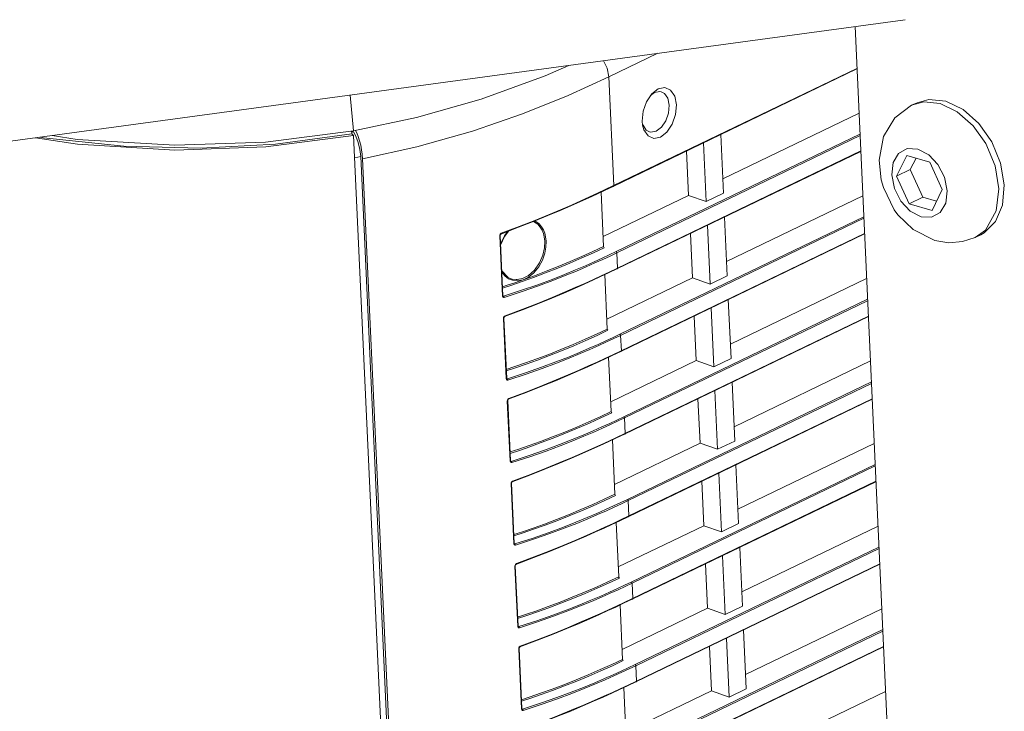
# Model space of a CAD drawing. Header units: millimetres. Extents: x 3925 to 5043, y -86 to 778.
# Tile 137 of 158: x 4869 to 4892, y 479 to 496. Entities that reach past the tile are written whole.
import ezdxf

# ---------------------------------------------------------------- set-up
doc = ezdxf.new("R2010")
doc.units = ezdxf.units.MM
doc.header["$LTSCALE"] = 46.255
for name, color, linetype in [('140-154101-0DXF_CONTINUOUS_LINE', 7, 'CONTINUOUS'), ('H30-LEFT-COVDXF_CONTINUOUS_LINE', 7, 'CONTINUOUS'), ('H30K-FRONT-CDXF_CONTINUOUS_LINE', 7, 'CONTINUOUS'), ('H30K-TOP-COVDXF_CONTINUOUS_LINE', 7, 'CONTINUOUS')]:
    doc.layers.add(name, color=color, linetype=linetype)

msp = doc.modelspace()

# ---------------------------------------------------------------- linework, layer by layer
at = {"layer": '140-154101-0DXF_CONTINUOUS_LINE', "color": 7, "linetype": 'Continuous', "lineweight": 0}
for p, q in [((4848.5964, 490.2004), (4889.6399, 495.7781)), ((4891.6417, 426.1115), (4888.4429, 495.6154)), ((4890.2026, 493.8763), (4889.9239, 493.797)), ((4890.6091, 493.8366), (4890.2026, 493.8763)), ((4890.0819, 493.8144), (4889.7932, 493.7343)), ((4889.7932, 493.7343), (4889.9239, 493.7972)), ((4890.4785, 493.7736), (4890.0819, 493.8144)), ((4890.4785, 493.7736), (4890.8821, 493.5816)), ((4890.8821, 493.5816), (4891.2637, 493.2464)), ((4889.682, 492.5389), (4889.4358, 492.0411)), ((4889.682, 492.5389), (4890.2277, 492.3801)), ((4889.7623, 492.1984), (4889.8995, 492.4756)), ((4890.5271, 491.7237), (4890.2277, 492.3801)), ((4891.7876, 492.2934), (4891.8772, 491.7444)), ((4892.0067, 491.8358), (4891.9184, 492.3557)), ((4889.7623, 492.1984), (4889.4358, 492.0411)), ((4889.4358, 492.0411), (4889.7352, 491.3846)), ((4890.0617, 491.542), (4889.7623, 492.1984)), ((4889.066, 491.9583), (4889.0664, 491.9562)), ((4891.8772, 491.7444), (4891.813, 491.2134)), ((4891.9645, 491.3539), (4892.0067, 491.8358)), ((4890.0617, 491.542), (4889.7352, 491.3846)), ((4890.39, 491.4465), (4890.0617, 491.542)), ((4890.2808, 491.2259), (4890.5271, 491.7237)), ((4890.2808, 491.2259), (4889.7352, 491.3846)), ((4891.7973, 490.959), (4891.9645, 491.3539)), ((4889.3807, 491.2409), (4889.4673, 491.1229)), ((4889.8275, 490.7709), (4889.4673, 491.1229)), ((4889.4673, 491.1229), (4889.4703, 491.1191)), ((4890.0186, 491.0744), (4889.7612, 491.2107)), ((4891.813, 491.2134), (4891.5557, 490.7578)), ((4891.5219, 490.6875), (4891.7973, 490.959)), ((4890.3457, 490.5096), (4889.8275, 490.7709)), ((4891.5557, 490.7578), (4891.3125, 490.5812)), ((4891.3125, 490.5812), (4891.4431, 490.6442)), ((4891.4431, 490.6443), (4891.5219, 490.6875))]:
    msp.add_line(p, q, dxfattribs=at)
for points in [[(4889.0664, 491.9562), (4889.0155, 492.4274), (4889.1204, 492.9865), (4889.3913, 493.4327), (4889.7932, 493.7343)], [(4891.4016, 493.3012), (4891.0229, 493.6377), (4890.6091, 493.8366)], [(4891.2637, 493.2464), (4891.5638, 492.8248), (4891.7876, 492.2934)], [(4891.9184, 492.3557), (4891.7098, 492.8599), (4891.4016, 493.3012)], [(4889.4846, 492.587), (4889.6914, 492.7019), (4889.9443, 492.6903)], [(4889.9443, 492.6903), (4890.2016, 492.5541), (4890.423, 492.3175), (4890.5774, 492.0167), (4890.6428, 491.6931), (4890.6079, 491.3985), (4890.4783, 491.1778), (4890.2715, 491.0629), (4890.0186, 491.0744)], [(4889.7612, 491.2107), (4889.5398, 491.4473), (4889.3855, 491.7481), (4889.32, 492.0717), (4889.355, 492.3663), (4889.4846, 492.587)], [(4889.0664, 491.9562), (4889.119, 491.77), (4889.3807, 491.2409)], [(4891.3125, 490.5812), (4891.0112, 490.4794), (4890.6851, 490.4534), (4890.3457, 490.5096)]]:
    msp.add_lwpolyline(points, dxfattribs=at)
at = {"layer": 'H30-LEFT-COVDXF_CONTINUOUS_LINE', "color": 7, "linetype": 'Continuous', "lineweight": 0}
for p, q in [((4882.5633, 494.4112), (4883.7346, 494.9756)), ((4882.663, 491.8089), (4888.4889, 494.616)), ((4882.6671, 491.8002), (4888.4894, 494.6057)), ((4882.6827, 491.8183), (4882.5633, 494.4112)), ((4883.5902, 494.0093), (4883.7446, 494.1287)), ((4883.7446, 494.1287), (4883.9028, 494.1601)), ((4883.4637, 493.8206), (4883.5902, 494.0093)), ((4883.5638, 493.97), (4883.6554, 494.0408)), ((4883.6554, 494.0408), (4883.782, 494.0659)), ((4883.782, 494.0659), (4883.8163, 494.0592)), ((4885.285, 491.9774), (4888.5382, 493.5449)), ((4883.3732, 493.2626), (4883.3629, 493.3549)), ((4883.4042, 493.1491), (4883.3732, 493.2626)), ((4876.4677, 493.1051), (4876.4267, 493.0974)), ((4876.4677, 493.1051), (4876.5297, 492.9977)), ((4876.5297, 492.9977), (4876.5839, 492.8498)), ((4888.5612, 493.0463), (4882.7389, 490.2408)), ((4888.5628, 493.0108), (4882.7565, 490.2131)), ((4885.2362, 493.0381), (4885.3008, 491.6349)), ((4876.5839, 492.8498), (4876.6231, 492.6798)), ((4876.6231, 492.6798), (4876.6425, 492.5095)), ((4884.8912, 491.4375), (4884.8266, 492.8407)), ((4876.6425, 492.5095), (4876.498, 492.4825)), ((4876.6425, 492.5095), (4878.3009, 456.4759)), ((4876.6881, 492.4592), (4878.3457, 456.4429)), ((4882.7537, 489.8375), (4888.5797, 492.6446)), ((4882.7578, 489.8288), (4888.5801, 492.6343)), ((4884.4216, 492.6456), (4884.4704, 491.5849)), ((4882.4644, 491.7034), (4882.6671, 491.8002)), ((4882.4797, 491.7214), (4882.663, 491.8089)), ((4882.09, 491.5294), (4882.2767, 491.6154)), ((4882.105, 491.5472), (4882.2918, 491.6333)), ((4882.2767, 491.6154), (4882.4644, 491.7034)), ((4882.2918, 491.6333), (4882.4797, 491.7214)), ((4882.439, 490.3645), (4882.3792, 491.6635)), ((4882.4281, 490.6008), (4884.4704, 491.5849)), ((4884.4704, 491.5849), (4884.8912, 491.4375)), ((4885.3008, 491.6349), (4884.8912, 491.4375)), ((4885.3757, 490.006), (4888.629, 491.5736)), ((4888.6519, 491.0749), (4882.8296, 488.2694)), ((4888.6535, 491.0394), (4882.8473, 488.2417)), ((4885.3269, 491.0667), (4885.3915, 489.6635)), ((4879.9849, 490.6621), (4880.4105, 490.8226)), ((4879.9969, 490.6788), (4880.4233, 490.8395)), ((4880.4105, 490.8226), (4880.7835, 490.9693)), ((4880.4233, 490.8395), (4880.7968, 490.9864)), ((4884.9819, 489.4662), (4884.9173, 490.8693)), ((4880.0263, 489.1821), (4879.9602, 490.6187)), ((4880.0359, 489.1902), (4879.9698, 490.6268)), ((4879.9743, 490.6615), (4879.9969, 490.6788)), ((4879.9806, 490.3925), (4880.0723, 490.6007)), ((4879.9941, 490.4616), (4880.0738, 490.6184)), ((4880.0723, 490.6007), (4880.1782, 490.735)), ((4880.0738, 490.6184), (4880.1554, 490.7264)), ((4882.8444, 487.8661), (4888.6704, 490.6732)), ((4882.8486, 487.8574), (4888.6709, 490.6629)), ((4884.5123, 490.6742), (4884.5611, 489.6135)), ((4882.7565, 490.2131), (4882.7734, 489.8469)), ((4882.1808, 489.558), (4882.3674, 489.644)), ((4882.1957, 489.5758), (4882.3826, 489.6619)), ((4882.3674, 489.644), (4882.5551, 489.732)), ((4882.3826, 489.6619), (4882.5704, 489.75)), ((4882.5297, 488.3931), (4882.4699, 489.6921)), ((4882.5551, 489.732), (4882.7578, 489.8288)), ((4882.5704, 489.75), (4882.7537, 489.8375)), ((4885.3915, 489.6635), (4884.9819, 489.4662)), ((4880.0254, 489.3677), (4880.2488, 489.4411)), ((4880.2136, 489.6023), (4880.2109, 489.6034)), ((4880.3203, 489.4992), (4880.5211, 489.5702)), ((4880.5211, 489.5702), (4880.3864, 489.5449)), ((4882.5188, 488.6294), (4884.5611, 489.6135)), ((4884.5611, 489.6135), (4884.9819, 489.4662)), ((4885.4665, 488.0346), (4888.7197, 489.6022)), ((4880.053, 489.1776), (4880.0345, 489.1877)), ((4880.0406, 489.1788), (4880.0402, 489.1791)), ((4880.0406, 489.1788), (4880.0404, 489.1789)), ((4888.7426, 489.1035), (4882.9203, 486.298)), ((4888.7443, 489.068), (4882.938, 486.2703)), ((4885.4177, 489.0953), (4885.4822, 487.6921)), ((4880.065, 488.6901), (4880.0877, 488.7075)), ((4882.9352, 485.8947), (4888.7611, 488.7018)), ((4882.9393, 485.886), (4888.7616, 488.6915)), ((4884.603, 488.7028), (4884.6519, 487.6421)), ((4885.0726, 487.4948), (4885.008, 488.8979)), ((4880.117, 487.2107), (4880.0509, 488.6474)), ((4880.1266, 487.2188), (4880.0605, 488.6554)), ((4882.8473, 488.2417), (4882.8641, 487.8755)), ((4881.7129, 488.0251), (4881.9983, 488.1487)), ((4881.7282, 487.9963), (4882.0138, 488.1199)), ((4882.4582, 487.6726), (4882.6458, 487.7606)), ((4882.4733, 487.6905), (4882.6612, 487.7786)), ((4882.6458, 487.7606), (4882.8486, 487.8574)), ((4882.6612, 487.7786), (4882.8444, 487.8661)), ((4882.2715, 487.5866), (4882.4582, 487.6726)), ((4882.2864, 487.6044), (4882.4733, 487.6905)), ((4882.6205, 486.4217), (4882.5607, 487.7207)), ((4882.6096, 486.658), (4884.6519, 487.6421)), ((4884.6519, 487.6421), (4885.0726, 487.4948)), ((4885.4822, 487.6921), (4885.0726, 487.4948)), ((4885.5572, 486.0632), (4888.8104, 487.6308)), ((4880.1437, 487.2062), (4880.1253, 487.2163)), ((4880.1314, 487.2074), (4880.1309, 487.2077)), ((4880.1313, 487.2074), (4880.1312, 487.2075)), ((4888.8334, 487.1321), (4883.0111, 484.3266)), ((4888.835, 487.0966), (4883.0287, 484.2989)), ((4885.5084, 487.1239), (4885.573, 485.7208)), ((4885.1633, 485.5234), (4885.0988, 486.9265)), ((4880.2078, 485.2393), (4880.1416, 486.676)), ((4880.2173, 485.2474), (4880.1512, 486.684)), ((4880.1558, 486.7187), (4880.1784, 486.7361)), ((4883.0259, 483.9233), (4888.8519, 486.7305)), ((4883.03, 483.9146), (4888.8523, 486.7201)), ((4884.6938, 486.7314), (4884.7426, 485.6707)), ((4881.8036, 486.0537), (4882.0891, 486.1773)), ((4881.8189, 486.0249), (4882.1045, 486.1485)), ((4882.938, 486.2703), (4882.9548, 485.9041)), ((4882.7366, 485.7892), (4882.9393, 485.886)), ((4882.7519, 485.8072), (4882.9352, 485.8947)), ((4882.3622, 485.6152), (4882.5489, 485.7012)), ((4882.3772, 485.633), (4882.564, 485.7191)), ((4882.5489, 485.7012), (4882.7366, 485.7892)), ((4882.564, 485.7191), (4882.7519, 485.8072)), ((4882.7112, 484.4503), (4882.6514, 485.7493)), ((4882.7003, 484.6866), (4884.7426, 485.6707)), ((4884.7426, 485.6707), (4885.1633, 485.5234)), ((4885.573, 485.7208), (4885.1633, 485.5234)), ((4885.6479, 484.0918), (4888.9011, 485.6594)), ((4880.2345, 485.2348), (4880.216, 485.2449)), ((4880.2221, 485.236), (4880.2216, 485.2363)), ((4880.2221, 485.236), (4880.2219, 485.2361)), ((4888.9241, 485.1607), (4883.1018, 482.3553)), ((4888.9257, 485.1253), (4883.1194, 482.3275)), ((4885.2541, 483.552), (4885.1895, 484.9552)), ((4885.5991, 485.1525), (4885.6637, 483.7494)), ((4880.2985, 483.2679), (4880.2324, 484.7046)), ((4880.3081, 483.276), (4880.242, 484.7126)), ((4880.2465, 484.7473), (4880.2691, 484.7647)), ((4883.1166, 481.9519), (4888.9426, 484.7591)), ((4883.1208, 481.9432), (4888.9431, 484.7487)), ((4884.7845, 484.76), (4884.8333, 483.6993)), ((4883.0287, 484.2989), (4883.0456, 483.9327)), ((4882.4679, 483.6616), (4882.6547, 483.7477)), ((4882.6396, 483.7298), (4882.8273, 483.8178)), ((4882.6547, 483.7477), (4882.8426, 483.8358)), ((4882.8019, 482.4789), (4882.7421, 483.7779)), ((4882.8273, 483.8178), (4883.03, 483.9146)), ((4882.8426, 483.8358), (4883.0259, 483.9233)), ((4885.6637, 483.7494), (4885.2541, 483.552)), ((4882.453, 483.6438), (4882.6396, 483.7298)), ((4882.791, 482.7152), (4884.8333, 483.6993)), ((4884.8333, 483.6993), (4885.2541, 483.552)), ((4885.7387, 482.1204), (4888.9919, 483.688)), ((4880.3252, 483.2634), (4880.3067, 483.2735)), ((4880.3128, 483.2646), (4880.3124, 483.2649)), ((4880.3128, 483.2646), (4880.3126, 483.2647)), ((4889.0148, 483.1893), (4883.1925, 480.3839)), ((4889.0165, 483.1539), (4883.2102, 480.3561)), ((4885.6898, 483.1811), (4885.7544, 481.778)), ((4885.3448, 481.5806), (4885.2802, 482.9838)), ((4880.3892, 481.2965), (4880.3231, 482.7332)), ((4880.3988, 481.3046), (4880.3327, 482.7413)), ((4880.3372, 482.7759), (4880.3598, 482.7933)), ((4883.2073, 479.9805), (4889.0333, 482.7877)), ((4883.2115, 479.9718), (4889.0338, 482.7773)), ((4884.8752, 482.7886), (4884.924, 481.7279)), ((4881.9851, 482.1109), (4882.2705, 482.2345)), ((4882.0004, 482.0821), (4882.286, 482.2058)), ((4883.1194, 482.3275), (4883.1363, 481.9613)), ((4882.7455, 481.7763), (4882.9334, 481.8644)), ((4882.918, 481.8464), (4883.1208, 481.9432)), ((4882.9334, 481.8644), (4883.1166, 481.9519)), ((4882.5437, 481.6725), (4882.7303, 481.7585)), ((4882.5586, 481.6903), (4882.7455, 481.7763)), ((4882.7303, 481.7585), (4882.918, 481.8464)), ((4882.8926, 480.5075), (4882.8329, 481.8065)), ((4882.8818, 480.7439), (4884.924, 481.7279)), ((4884.924, 481.7279), (4885.3448, 481.5806)), ((4885.7544, 481.778), (4885.3448, 481.5806)), ((4885.8294, 480.149), (4889.0826, 481.7166)), ((4880.4159, 481.292), (4880.3975, 481.3021)), ((4880.4035, 481.2933), (4880.4031, 481.2935)), ((4880.4035, 481.2933), (4880.4034, 481.2933)), ((4889.1056, 481.2179), (4883.2833, 478.4125)), ((4889.1072, 481.1825), (4883.3009, 478.3847)), ((4885.7806, 481.2098), (4885.8451, 479.8066)), ((4885.4355, 479.6092), (4885.3709, 481.0124)), ((4880.4799, 479.3252), (4880.4138, 480.7618)), ((4880.4895, 479.3332), (4880.4234, 480.7699)), ((4880.4279, 480.8046), (4880.4506, 480.8219)), ((4883.2981, 478.0091), (4889.124, 480.8163)), ((4883.3022, 478.0005), (4889.1245, 480.8059)), ((4884.966, 480.8172), (4885.0148, 479.7565)), ((4883.2102, 480.3561), (4883.227, 479.9899)), ((4882.6344, 479.7011), (4882.8211, 479.7871)), ((4882.6493, 479.7189), (4882.8362, 479.805)), ((4882.8211, 479.7871), (4883.0087, 479.8751)), ((4882.8362, 479.805), (4883.0241, 479.893)), ((4882.9834, 478.5361), (4882.9236, 479.8351)), ((4882.9725, 478.7725), (4885.0148, 479.7565)), ((4883.0087, 479.8751), (4883.2115, 479.9718)), ((4883.0241, 479.893), (4883.2073, 479.9805)), ((4885.0148, 479.7565), (4885.4355, 479.6092)), ((4885.8451, 479.8066), (4885.4355, 479.6092)), ((4885.9201, 478.1777), (4889.1733, 479.7452)), ((4880.5067, 479.3206), (4880.4882, 479.3307)), ((4880.4943, 479.3219), (4880.4938, 479.3221)), ((4880.4943, 479.3219), (4880.4941, 479.3219))]:
    msp.add_line(p, q, dxfattribs=at)
for points in [[(4882.4405, 494.7997), (4882.5233, 494.6246), (4882.5633, 494.4112)], [(4876.6881, 492.4592), (4877.9836, 492.7457), (4879.3093, 493.1201), (4880.5081, 493.5326), (4881.5979, 493.9709), (4882.5633, 494.4112)], [(4883.9028, 494.1601), (4884.041, 494.0987), (4884.1381, 493.9541), (4884.1793, 493.7483)], [(4883.8163, 494.0592), (4883.8925, 494.0168), (4883.9702, 493.9011), (4884.0032, 493.7365)], [(4883.3629, 493.3549), (4883.3838, 493.5907), (4883.4637, 493.8206)], [(4884.1793, 493.7483), (4884.1584, 493.5126), (4884.0785, 493.2826), (4883.9519, 493.0937), (4883.7977, 492.9745), (4883.6394, 492.9432), (4883.5012, 493.0045), (4883.4042, 493.1491)], [(4884.0032, 493.7365), (4883.9864, 493.5479), (4883.9225, 493.3639), (4883.8212, 493.2128)], [(4883.537, 493.099), (4883.4607, 493.1414), (4883.383, 493.2571), (4883.3809, 493.2647)], [(4883.8212, 493.2128), (4883.6979, 493.1174), (4883.5713, 493.0924), (4883.537, 493.099)], [(4876.6646, 492.6743), (4876.643, 492.7836), (4876.6158, 492.8893), (4876.5836, 492.9882), (4876.5477, 493.077), (4876.5179, 493.1357)], [(4876.6881, 492.4592), (4876.6798, 492.565), (4876.6646, 492.6743)], [(4882.6827, 491.8183), (4882.681, 491.8082), (4882.6754, 491.8017), (4882.6671, 491.8002)], [(4880.7835, 490.9693), (4881.1118, 491.1032), (4881.4015, 491.2252), (4881.6579, 491.3361), (4881.8863, 491.4373), (4882.09, 491.5294)], [(4880.7968, 490.9864), (4881.1255, 491.1205), (4881.4156, 491.2426), (4881.6724, 491.3537), (4881.901, 491.455), (4882.105, 491.5472)], [(4880.7569, 490.9588), (4880.7884, 490.9483), (4880.8674, 490.895), (4880.9277, 490.8282), (4880.9719, 490.7539), (4881.0024, 490.6765), (4881.0231, 490.5914), (4881.0342, 490.4902)], [(4880.7904, 490.9721), (4880.8233, 490.9601), (4880.9011, 490.9043), (4880.9606, 490.8358), (4881.0041, 490.7602), (4881.0344, 490.6816), (4881.0551, 490.595), (4881.0662, 490.4923)], [(4879.9602, 490.6187), (4879.9632, 490.6404), (4879.9743, 490.6615)], [(4879.9602, 490.6187), (4879.9682, 490.6232), (4879.9698, 490.6268)], [(4879.9698, 490.6266), (4879.9732, 490.644), (4879.9841, 490.6587), (4879.9899, 490.6622)], [(4879.9899, 490.6622), (4879.9915, 490.6629), (4879.9958, 490.669), (4879.9969, 490.6788)], [(4880.2488, 489.4411), (4880.4987, 489.5269), (4880.7707, 489.6247), (4881.0557, 489.7321), (4881.3464, 489.8471), (4881.6375, 489.9677), (4881.9231, 490.0913), (4882.1963, 490.2146), (4882.4549, 490.3359)], [(4881.0342, 490.4902), (4881.027, 490.3292), (4880.9898, 490.1591), (4880.9127, 489.9745), (4880.7934, 489.8008), (4880.6493, 489.6717), (4880.5057, 489.5996), (4880.3749, 489.5753), (4880.3517, 489.5751)], [(4881.0662, 490.4923), (4881.0618, 490.3501), (4881.035, 490.2015), (4880.9803, 490.0405), (4880.8929, 489.8779), (4880.7772, 489.7352), (4880.6478, 489.631), (4880.5211, 489.5702)], [(4880.5211, 489.5702), (4880.7897, 489.6661), (4881.0697, 489.7722), (4881.3547, 489.8855), (4881.6396, 490.0038), (4881.9188, 490.125), (4882.1859, 490.2457), (4882.439, 490.3645)], [(4882.439, 490.3645), (4882.4439, 490.3477), (4882.4549, 490.3359)], [(4882.7389, 490.2408), (4882.5766, 490.1635), (4882.4058, 490.0839), (4882.2175, 489.9985)], [(4882.7565, 490.2131), (4882.5941, 490.1357), (4882.4231, 490.056), (4882.2346, 489.9705)], [(4882.7565, 490.2131), (4882.7539, 490.2244), (4882.7475, 490.2344), (4882.7389, 490.2408)], [(4882.2175, 489.9985), (4882.0083, 489.9062), (4881.7738, 489.8061), (4881.5093, 489.6974), (4881.2095, 489.5796), (4880.8695, 489.4528), (4880.484, 489.3177), (4880.053, 489.1776)], [(4882.2346, 489.9705), (4882.0252, 489.8781), (4881.7904, 489.7779), (4881.5255, 489.6691), (4881.2254, 489.5511), (4880.8849, 489.4241), (4880.4988, 489.2888), (4880.0673, 489.1484)], [(4880.1715, 489.5956), (4880.093, 489.6525), (4880.032, 489.7211), (4880.0098, 489.758)], [(4880.2136, 489.6023), (4880.1556, 489.6312), (4880.0123, 489.7795)], [(4882.7734, 489.8469), (4882.7717, 489.8368), (4882.7661, 489.8303), (4882.7578, 489.8288)], [(4880.0261, 489.4019), (4880.1355, 489.4373), (4880.3203, 489.4992)], [(4880.0756, 488.6907), (4880.5013, 488.8512), (4880.8743, 488.9979), (4881.2025, 489.1318), (4881.4922, 489.2538), (4881.7487, 489.3647), (4881.9771, 489.4659), (4882.1808, 489.558)], [(4880.0877, 488.7075), (4880.514, 488.8681), (4880.8875, 489.015), (4881.2163, 489.1491), (4881.5063, 489.2712), (4881.7631, 489.3823), (4881.9918, 489.4836), (4882.1957, 489.5758)], [(4880.3864, 489.5449), (4880.2693, 489.5568), (4880.1715, 489.5956)], [(4880.3517, 489.5751), (4880.2612, 489.587), (4880.2136, 489.6023)], [(4880.0359, 489.1902), (4880.0343, 489.1866), (4880.0263, 489.1821)], [(4880.0673, 489.1484), (4880.0499, 489.1477), (4880.035, 489.1574), (4880.0263, 489.1821)], [(4880.0404, 489.1789), (4880.0396, 489.1794), (4880.0361, 489.1878), (4880.0359, 489.1902)], [(4880.0531, 489.1775), (4880.0437, 489.1776), (4880.0406, 489.1788)], [(4880.0673, 489.1484), (4880.0653, 489.16), (4880.0602, 489.1705), (4880.0531, 489.1775)], [(4880.0509, 488.6474), (4880.0539, 488.669), (4880.065, 488.6901)], [(4880.0605, 488.6552), (4880.064, 488.6726), (4880.0748, 488.6873), (4880.0807, 488.6908)], [(4880.0807, 488.6908), (4880.0822, 488.6916), (4880.0866, 488.6976), (4880.0876, 488.7074)], [(4880.0509, 488.6474), (4880.0589, 488.6518), (4880.0605, 488.6554)], [(4881.9983, 488.1487), (4882.2713, 488.2719), (4882.5297, 488.3931)], [(4882.0138, 488.1199), (4882.287, 488.2432), (4882.5456, 488.3645)], [(4882.8296, 488.2694), (4882.6673, 488.1921), (4882.4965, 488.1125), (4882.3083, 488.0271)], [(4882.8473, 488.2417), (4882.6848, 488.1643), (4882.5138, 488.0846), (4882.3254, 487.9991)], [(4882.5297, 488.3931), (4882.5346, 488.3763), (4882.5456, 488.3645)], [(4882.8473, 488.2417), (4882.8446, 488.253), (4882.8382, 488.263), (4882.8296, 488.2694)], [(4880.1161, 487.3963), (4880.3395, 487.4697), (4880.5895, 487.5555), (4880.8614, 487.6533), (4881.1464, 487.7607), (4881.4372, 487.8757), (4881.7282, 487.9963)], [(4880.1169, 487.4304), (4880.325, 487.4987), (4880.5748, 487.5845), (4880.8466, 487.6822), (4881.1314, 487.7896), (4881.422, 487.9045), (4881.7129, 488.0251)], [(4882.3083, 488.0271), (4882.0991, 487.9348), (4881.8645, 487.8347), (4881.6, 487.726), (4881.3002, 487.6082), (4880.9602, 487.4814), (4880.5747, 487.3463), (4880.1437, 487.2062)], [(4882.3254, 487.9991), (4882.1159, 487.9067), (4881.8811, 487.8065), (4881.6163, 487.6977), (4881.3161, 487.5797), (4880.9757, 487.4527), (4880.5896, 487.3174), (4880.158, 487.177)], [(4882.8641, 487.8755), (4882.8624, 487.8654), (4882.8568, 487.8589), (4882.8486, 487.8574)], [(4880.1663, 486.7194), (4880.592, 486.8798), (4880.965, 487.0265), (4881.2932, 487.1604), (4881.5829, 487.2824), (4881.8394, 487.3933), (4882.0678, 487.4945), (4882.2715, 487.5866)], [(4880.1784, 486.7361), (4880.6047, 486.8967), (4880.9783, 487.0436), (4881.307, 487.1777), (4881.5971, 487.2998), (4881.8538, 487.4109), (4882.0825, 487.5122), (4882.2864, 487.6044)], [(4880.1266, 487.2188), (4880.125, 487.2152), (4880.117, 487.2107)], [(4880.158, 487.177), (4880.1406, 487.1763), (4880.1257, 487.186), (4880.117, 487.2107)], [(4880.1312, 487.2075), (4880.1303, 487.2081), (4880.1268, 487.2164), (4880.1266, 487.2188)], [(4880.1439, 487.2061), (4880.1344, 487.2062), (4880.1314, 487.2074)], [(4880.1581, 487.177), (4880.156, 487.1886), (4880.1509, 487.1991), (4880.1439, 487.2061)], [(4880.1416, 486.676), (4880.1446, 486.6976), (4880.1558, 486.7187)], [(4880.1416, 486.676), (4880.1496, 486.6804), (4880.1512, 486.684)], [(4880.1512, 486.6839), (4880.1547, 486.7013), (4880.1655, 486.7159), (4880.1714, 486.7194)], [(4880.1714, 486.7194), (4880.1729, 486.7202), (4880.1773, 486.7262), (4880.1784, 486.7361)], [(4882.0891, 486.1773), (4882.362, 486.3005), (4882.6205, 486.4217)], [(4882.1045, 486.1485), (4882.3777, 486.2718), (4882.6363, 486.3931)], [(4882.6205, 486.4217), (4882.6253, 486.4049), (4882.6363, 486.3931)], [(4882.9203, 486.298), (4882.7581, 486.2207), (4882.5872, 486.1412), (4882.399, 486.0557)], [(4882.938, 486.2703), (4882.7756, 486.1929), (4882.6045, 486.1133), (4882.4161, 486.0277)], [(4882.938, 486.2703), (4882.9353, 486.2816), (4882.929, 486.2917), (4882.9203, 486.298)], [(4880.2068, 485.4249), (4880.4302, 485.4983), (4880.6802, 485.5841), (4880.9522, 485.6819), (4881.2371, 485.7893), (4881.5279, 485.9043), (4881.8189, 486.0249)], [(4880.2076, 485.459), (4880.4158, 485.5273), (4880.6655, 485.6131), (4880.9374, 485.7108), (4881.2221, 485.8182), (4881.5128, 485.9332), (4881.8036, 486.0537)], [(4882.399, 486.0557), (4882.1898, 485.9634), (4881.9553, 485.8633), (4881.6907, 485.7546), (4881.3909, 485.6368), (4881.051, 485.51), (4880.6654, 485.3749), (4880.2345, 485.2348)], [(4882.4161, 486.0277), (4882.2067, 485.9353), (4881.9719, 485.8351), (4881.707, 485.7263), (4881.4068, 485.6083), (4881.0664, 485.4813), (4880.6803, 485.346), (4880.2487, 485.2056)], [(4882.9548, 485.9041), (4882.9532, 485.894), (4882.9476, 485.8875), (4882.9393, 485.886)], [(4880.2691, 484.7647), (4880.6955, 484.9253), (4881.069, 485.0722), (4881.3977, 485.2063), (4881.6878, 485.3284), (4881.9446, 485.4395), (4882.1732, 485.5408), (4882.3772, 485.633)], [(4880.2571, 484.748), (4880.6827, 484.9084), (4881.0557, 485.0551), (4881.384, 485.189), (4881.6737, 485.311), (4881.9301, 485.4219), (4882.1585, 485.5231), (4882.3622, 485.6152)], [(4880.2173, 485.2474), (4880.2158, 485.2438), (4880.2078, 485.2393)], [(4880.2487, 485.2056), (4880.2314, 485.2049), (4880.2165, 485.2146), (4880.2078, 485.2393)], [(4880.2219, 485.2361), (4880.2211, 485.2367), (4880.2176, 485.245), (4880.2173, 485.2474)], [(4880.2346, 485.2348), (4880.2252, 485.2348), (4880.2221, 485.236)], [(4880.2488, 485.2056), (4880.2467, 485.2172), (4880.2416, 485.2277), (4880.2346, 485.2348)], [(4880.2324, 484.7046), (4880.2354, 484.7262), (4880.2465, 484.7473)], [(4880.2324, 484.7046), (4880.2404, 484.7091), (4880.242, 484.7126)], [(4880.242, 484.7125), (4880.2455, 484.7299), (4880.2562, 484.7445), (4880.2621, 484.748)], [(4880.2621, 484.748), (4880.2637, 484.7488), (4880.268, 484.7548), (4880.2691, 484.7647)], [(4880.2983, 483.4876), (4880.5065, 483.556), (4880.7563, 483.6417), (4881.0281, 483.7394), (4881.3129, 483.8468), (4881.6035, 483.9618), (4881.8944, 484.0823), (4882.1798, 484.2059), (4882.4527, 484.3291), (4882.7112, 484.4503)], [(4882.7112, 484.4503), (4882.7161, 484.4335), (4882.7271, 484.4217)], [(4880.2975, 483.4535), (4880.521, 483.5269), (4880.7709, 483.6127), (4881.0429, 483.7105), (4881.3278, 483.818), (4881.6186, 483.933), (4881.9097, 484.0535), (4882.1953, 484.1772), (4882.4684, 484.3004), (4882.7271, 484.4217)], [(4883.0111, 484.3266), (4882.8488, 484.2493), (4882.6779, 484.1698), (4882.4897, 484.0843)], [(4883.0287, 484.2989), (4882.8663, 484.2215), (4882.6953, 484.1419), (4882.5068, 484.0563)], [(4883.0287, 484.2989), (4883.0261, 484.3103), (4883.0197, 484.3203), (4883.0111, 484.3266)], [(4882.4897, 484.0843), (4882.2805, 483.992), (4882.046, 483.8919), (4881.7815, 483.7832), (4881.4817, 483.6654), (4881.1417, 483.5386), (4880.7561, 483.4035), (4880.3252, 483.2634)], [(4882.5068, 484.0563), (4882.2974, 483.9639), (4882.0626, 483.8637), (4881.7977, 483.7549), (4881.4976, 483.6369), (4881.1571, 483.5099), (4880.771, 483.3746), (4880.3395, 483.2342)], [(4883.0456, 483.9327), (4883.0439, 483.9226), (4883.0383, 483.9161), (4883.03, 483.9146)], [(4880.3478, 482.7766), (4880.7735, 482.937), (4881.1464, 483.0837), (4881.4747, 483.2176), (4881.7644, 483.3396), (4882.0209, 483.4505), (4882.2492, 483.5517), (4882.453, 483.6438)], [(4880.3598, 482.7933), (4880.7862, 482.9539), (4881.1597, 483.1008), (4881.4884, 483.2349), (4881.7785, 483.357), (4882.0353, 483.4681), (4882.2639, 483.5694), (4882.4679, 483.6616)], [(4880.3081, 483.276), (4880.3065, 483.2724), (4880.2985, 483.2679)], [(4880.3126, 483.2647), (4880.3118, 483.2653), (4880.3083, 483.2736), (4880.3081, 483.276)], [(4880.3395, 483.2342), (4880.3221, 483.2335), (4880.3072, 483.2432), (4880.2985, 483.2679)], [(4880.3253, 483.2634), (4880.3159, 483.2634), (4880.3128, 483.2646)], [(4880.3395, 483.2342), (4880.3375, 483.2458), (4880.3323, 483.2563), (4880.3253, 483.2634)], [(4880.3231, 482.7332), (4880.3261, 482.7548), (4880.3372, 482.7759)], [(4880.3231, 482.7332), (4880.3311, 482.7377), (4880.3327, 482.7412)], [(4880.3327, 482.741), (4880.3362, 482.7584), (4880.347, 482.7731), (4880.3528, 482.7766)], [(4880.3528, 482.7766), (4880.3544, 482.7774), (4880.3588, 482.7834), (4880.3598, 482.7933)], [(4882.2705, 482.2345), (4882.5435, 482.3577), (4882.8019, 482.4789)], [(4882.286, 482.2058), (4882.5592, 482.3291), (4882.8178, 482.4503)], [(4883.1018, 482.3553), (4882.9395, 482.2779), (4882.7687, 482.1984), (4882.5804, 482.1129)], [(4882.8019, 482.4789), (4882.8068, 482.4621), (4882.8178, 482.4503)], [(4883.1194, 482.3275), (4883.1168, 482.3389), (4883.1104, 482.3489), (4883.1018, 482.3553)], [(4880.3891, 481.5162), (4880.5972, 481.5846), (4880.847, 481.6703), (4881.1188, 481.768), (4881.4036, 481.8754), (4881.6942, 481.9904), (4881.9851, 482.1109)], [(4882.5804, 482.1129), (4882.3712, 482.0207), (4882.1367, 481.9206), (4881.8722, 481.8118), (4881.5724, 481.694), (4881.2324, 481.5672), (4880.8469, 481.4321), (4880.4159, 481.292)], [(4883.1194, 482.3275), (4882.957, 482.2501), (4882.786, 482.1705), (4882.5976, 482.0849)], [(4880.3883, 481.4821), (4880.6117, 481.5555), (4880.8616, 481.6413), (4881.1336, 481.7391), (4881.4186, 481.8466), (4881.7094, 481.9616), (4882.0004, 482.0821)], [(4882.5976, 482.0849), (4882.3881, 481.9926), (4882.1533, 481.8923), (4881.8885, 481.7835), (4881.5883, 481.6655), (4881.2479, 481.5385), (4880.8617, 481.4032), (4880.4302, 481.2628)], [(4883.1363, 481.9613), (4883.1346, 481.9512), (4883.129, 481.9447), (4883.1208, 481.9432)], [(4880.4385, 480.8052), (4880.8642, 480.9656), (4881.2372, 481.1123), (4881.5654, 481.2462), (4881.8551, 481.3682), (4882.1116, 481.4792), (4882.34, 481.5803), (4882.5437, 481.6725)], [(4880.4506, 480.8219), (4880.8769, 480.9825), (4881.2505, 481.1294), (4881.5792, 481.2635), (4881.8692, 481.3857), (4882.126, 481.4967), (4882.3547, 481.598), (4882.5586, 481.6903)], [(4880.3988, 481.3046), (4880.3972, 481.301), (4880.3892, 481.2965)], [(4880.4302, 481.2628), (4880.4128, 481.2622), (4880.3979, 481.2718), (4880.3892, 481.2965)], [(4880.4034, 481.2933), (4880.4025, 481.2939), (4880.399, 481.3022), (4880.3988, 481.3046)], [(4880.4161, 481.292), (4880.4066, 481.292), (4880.4035, 481.2933)], [(4880.4303, 481.2628), (4880.4282, 481.2744), (4880.4231, 481.2849), (4880.4161, 481.292)], [(4880.4138, 480.7618), (4880.4168, 480.7834), (4880.4279, 480.8046)], [(4880.4138, 480.7618), (4880.4218, 480.7663), (4880.4234, 480.7699)], [(4880.4234, 480.7696), (4880.4269, 480.787), (4880.4377, 480.8017), (4880.4436, 480.8053)], [(4880.4436, 480.8053), (4880.4451, 480.806), (4880.4495, 480.812), (4880.4505, 480.8219)], [(4880.479, 479.5107), (4880.7024, 479.5841), (4880.9524, 479.6699), (4881.2243, 479.7677), (4881.5093, 479.8752), (4881.8001, 479.9902), (4882.0911, 480.1107), (4882.3767, 480.2344), (4882.6499, 480.3577), (4882.9085, 480.4789)], [(4880.4798, 479.5448), (4880.688, 479.6132), (4880.9377, 479.6989), (4881.2095, 479.7966), (4881.4943, 479.904), (4881.7849, 480.019), (4882.0758, 480.1395), (4882.3612, 480.2631), (4882.6342, 480.3863), (4882.8926, 480.5075)], [(4882.8926, 480.5075), (4882.8975, 480.4907), (4882.9085, 480.4789)], [(4883.1925, 480.3839), (4883.0302, 480.3065), (4882.8594, 480.227), (4882.6712, 480.1415)], [(4883.2102, 480.3561), (4883.0477, 480.2787), (4882.8767, 480.1991), (4882.6883, 480.1135)], [(4883.2102, 480.3561), (4883.2075, 480.3675), (4883.2012, 480.3775), (4883.1925, 480.3839)], [(4882.6712, 480.1415), (4882.462, 480.0493), (4882.2275, 479.9492), (4881.9629, 479.8405), (4881.6631, 479.7226), (4881.3231, 479.5958), (4880.9376, 479.4607), (4880.5067, 479.3206)], [(4882.6883, 480.1135), (4882.4788, 480.0212), (4882.2441, 479.9209), (4881.9792, 479.8121), (4881.679, 479.6941), (4881.3386, 479.5671), (4880.9525, 479.4318), (4880.5209, 479.2914)], [(4883.227, 479.9899), (4883.2254, 479.9798), (4883.2198, 479.9733), (4883.2115, 479.9718)], [(4880.5292, 478.8338), (4880.9549, 478.9942), (4881.3279, 479.1409), (4881.6562, 479.2749), (4881.9459, 479.3968), (4882.2023, 479.5078), (4882.4307, 479.6089), (4882.6344, 479.7011)], [(4880.5413, 478.8505), (4880.9677, 479.0111), (4881.3412, 479.158), (4881.6699, 479.2921), (4881.96, 479.4143), (4882.2168, 479.5253), (4882.4454, 479.6266), (4882.6493, 479.7189)], [(4880.4895, 479.3332), (4880.4879, 479.3296), (4880.4799, 479.3252)], [(4880.5209, 479.2914), (4880.5036, 479.2908), (4880.4887, 479.3004), (4880.4799, 479.3252)], [(4880.4941, 479.3219), (4880.4933, 479.3225), (4880.4897, 479.3308), (4880.4895, 479.3332)], [(4880.5068, 479.3206), (4880.4973, 479.3206), (4880.4943, 479.3219)], [(4880.521, 479.2914), (4880.5189, 479.303), (4880.5138, 479.3136), (4880.5068, 479.3206)]]:
    msp.add_lwpolyline(points, dxfattribs=at)
at = {"layer": 'H30K-FRONT-CDXF_CONTINUOUS_LINE', "color": 7, "linetype": 'Continuous', "lineweight": 0}
for p, q in [((4874.3777, 492.7405), (4876.4737, 493.0098)), ((4876.4255, 493.1232), (4876.4287, 493.0526)), ((4876.4737, 493.0098), (4876.4287, 493.0526)), ((4878.1588, 456.3958), (4876.4737, 493.0098))]:
    msp.add_line(p, q, dxfattribs=at)
for points in [[(4868.8776, 492.9565), (4869.8792, 492.8029), (4872.2087, 492.6653), (4874.3777, 492.7405)], [(4870.986, 492.7595), (4869.0667, 492.9546), (4868.9789, 492.9703)], [(4876.4287, 493.0526), (4874.6088, 492.8086), (4872.8142, 492.7138), (4870.986, 492.7595)]]:
    msp.add_lwpolyline(points, dxfattribs=at)
at = {"layer": 'H30K-TOP-COVDXF_CONTINUOUS_LINE', "color": 7, "linetype": 'Continuous', "lineweight": 0}
for p in [(4876.3944, 493.978), (4877.9724, 493.4434), (4874.3723, 492.8559)]:
    msp.add_line(p, (4876.4684, 493.1252), dxfattribs=at)
for points in [[(4881.6078, 494.6865), (4881.0438, 494.4375), (4879.5167, 493.8839), (4877.9724, 493.4434)], [(4869.2737, 493.0104), (4869.8738, 492.9183), (4872.2033, 492.7808), (4874.3723, 492.8559)]]:
    msp.add_lwpolyline(points, dxfattribs=at)

doc.saveas('drawing.dxf')
